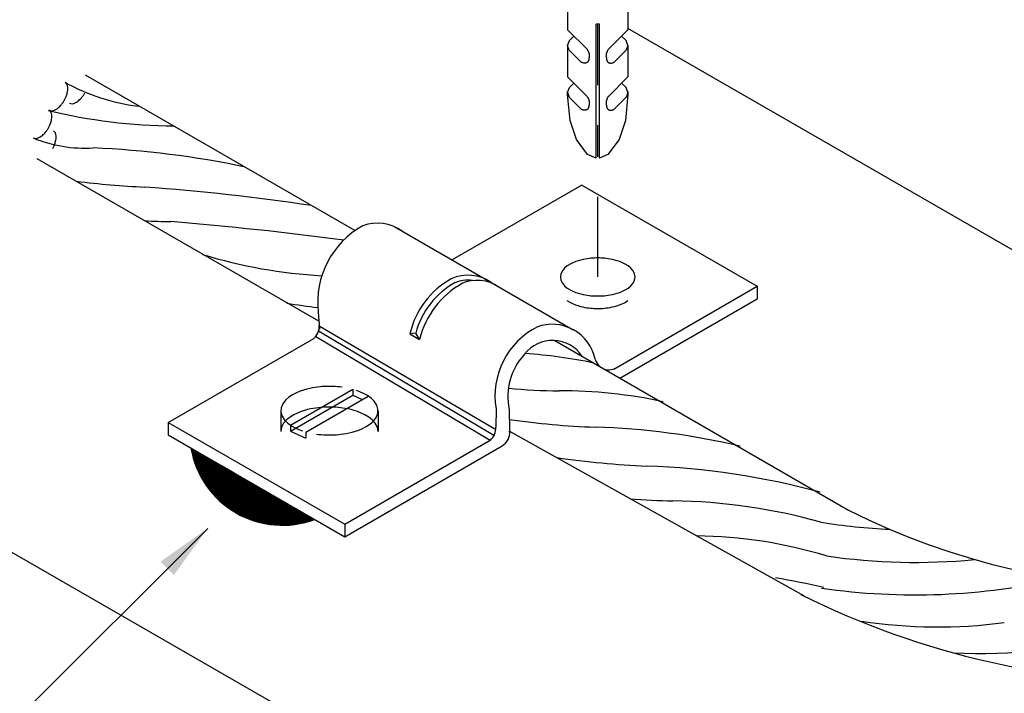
# Model space of a CAD drawing. Header units: millimetres. Extents: x 659 to 1031, y -73 to 11.
# Tile 109 of 141: x 968.12 to 971.23, y -61.32 to -59.18. Entities that reach past the tile are written whole.
import ezdxf

# ---------------------------------------------------------------- set-up
doc = ezdxf.new("R2010")
doc.units = ezdxf.units.MM
doc.header["$MEASUREMENT"] = 0
doc.linetypes.add('DASHDOT', pattern=[2.54, 1.27, -0.635, 0, -0.635])
for name, color, linetype, lineweight in [('C01', 1, 'Continuous', 30), ('C02', 2, 'Continuous', 30), ('C03', 3, 'Continuous', 30)]:
    doc.layers.add(name, color=color, linetype=linetype, lineweight=lineweight)

msp = doc.modelspace()

# ---------------------------------------------------------------- hatches: boundary and pattern name
at = {"layer": 'C02', "linetype": 'Continuous'}
msp.add_hatch(color=2, dxfattribs=at).paths.add_polyline_path([(968.5617, -60.9006), (968.6039, -60.9433), (968.711, -60.7953), (968.5617, -60.9006), (968.5617, -60.9006)])

# ---------------------------------------------------------------- linework, layer by layer
at = {"layer": 'C01', "linetype": 'DASHDOT', "ltscale": 0.2}
msp.add_line((969.9455, -59.9989), (969.9455, -59.1975), dxfattribs=at)
at = {"layer": 'C01'}
for p, q in [((969.0621, -60.1697), (969.6172, -60.4998)), ((969.0641, -60.154), (969.6204, -60.48)), ((969.3698, -60.1771), (969.3511, -60.1785)), ((969.3818, -60.1966), (969.3698, -60.1771)), ((969.0528, -60.1874), (969.6056, -60.5162))]:
    msp.add_line(p, q, dxfattribs=at)
for centre, radius, start, end in [((968.5706, -58.8223), 0.6407, 240.984, 262.826), ((968.6161, -57.7875), 1.7328, 256.308, 269.63), ((968.3235, -59.1525), 0.4383, 247.841, 273.254), ((968.2273, -62.5085), 2.9208, 78.0937, 87.6232), ((968.6493, -56.7928), 2.9244, 263.059, 267.304), ((967.9942, -66.7531), 7.0582, 81.4806, 85.7942), ((968.6153, -58.0157), 1.8079, 266.739, 269.342), ((967.6846, -70.9271), 11.1407, 82.4863, 85.3156), ((969.1602, -58.4081), 1.5891, 252.961, 266.834), ((969.621, -60.2436), 0.26, 119.064, 165.171), ((969.5334, -60.1131), 0.104, 81.0796, 114.006), ((969.3495, -57.7381), 2.3756, 260.607, 262.994), ((969.6144, -61.7864), 1.5481, 78.1193, 86.2678), ((969.8271, -58.7703), 1.5891, 264.07, 269.863), ((969.8267, -61.9075), 1.5481, 77.8403, 90.1268), ((970.0165, -58.1003), 2.3756, 261.509, 268.094), ((969.8625, -62.8266), 2.3533, 76.8877, 88.1717), ((968.9478, -60.4918), 0.2938, 189.649, 290.351), ((968.9478, -60.4918), 0.2932, 189.744, 290.256), ((968.9478, -60.4918), 0.2926, 189.839, 290.161), ((968.9478, -60.4918), 0.292, 189.935, 290.065), ((968.9478, -60.4918), 0.2914, 190.032, 289.968), ((968.9478, -60.4918), 0.2908, 190.129, 289.871), ((968.9478, -60.4918), 0.2903, 190.226, 289.774), ((968.9478, -60.4918), 0.2897, 190.325, 289.675), ((968.9478, -60.4918), 0.2891, 190.423, 289.577), ((968.9478, -60.4918), 0.2885, 190.523, 289.477), ((968.9478, -60.4918), 0.2879, 190.622, 289.378), ((968.9478, -60.4918), 0.2873, 190.723, 289.277), ((968.9478, -60.4918), 0.2867, 190.824, 289.176), ((968.9478, -60.4918), 0.2862, 190.925, 289.075), ((968.9478, -60.4918), 0.2856, 191.027, 288.973), ((968.9478, -60.4918), 0.285, 191.13, 288.87), ((968.9478, -60.4918), 0.2844, 191.233, 288.767), ((968.9478, -60.4918), 0.2838, 191.337, 288.663), ((968.9478, -60.4918), 0.2832, 191.441, 288.559), ((968.9478, -60.4918), 0.2826, 191.546, 288.454), ((968.9478, -60.4918), 0.2821, 191.652, 288.348), ((968.9478, -60.4918), 0.2815, 191.758, 288.242), ((968.9478, -60.4918), 0.2809, 191.865, 288.135), ((968.9478, -60.4918), 0.2803, 191.973, 288.027), ((968.9478, -60.4918), 0.2797, 192.081, 287.919), ((968.9478, -60.4918), 0.2791, 192.189, 287.811), ((968.9478, -60.4918), 0.2785, 192.299, 287.701), ((968.9478, -60.4918), 0.2779, 192.409, 287.591), ((968.9478, -60.4918), 0.2774, 192.52, 287.48), ((968.9478, -60.4918), 0.2768, 192.631, 287.369), ((968.9478, -60.4918), 0.2762, 192.743, 287.257), ((968.9478, -60.4918), 0.2756, 192.856, 287.144), ((968.9478, -60.4918), 0.275, 192.969, 287.031), ((968.9478, -60.4918), 0.2744, 193.083, 286.917), ((968.9478, -60.4918), 0.2738, 193.198, 286.802), ((968.9478, -60.4918), 0.2733, 193.314, 286.686), ((968.9478, -60.4918), 0.2727, 193.43, 286.57), ((968.9478, -60.4918), 0.2721, 193.547, 286.453), ((968.9478, -60.4918), 0.2715, 193.665, 286.335), ((968.9478, -60.4918), 0.2709, 193.783, 286.217), ((968.9478, -60.4918), 0.2703, 193.902, 286.098), ((968.9478, -60.4918), 0.2697, 194.022, 285.978), ((968.9478, -60.4918), 0.2692, 194.143, 285.857), ((968.9478, -60.4918), 0.2686, 194.265, 285.735), ((968.9478, -60.4918), 0.268, 194.387, 285.613), ((968.9478, -60.4918), 0.2674, 194.51, 285.49), ((968.9478, -60.4918), 0.2668, 194.634, 285.366), ((968.9478, -60.4918), 0.2662, 194.759, 285.241), ((968.9478, -60.4918), 0.2656, 194.884, 285.116), ((968.9478, -60.4918), 0.2651, 195.01, 284.99), ((968.9478, -60.4918), 0.2645, 195.138, 284.862), ((968.9478, -60.4918), 0.2639, 195.266, 284.734), ((968.9478, -60.4918), 0.2633, 195.395, 284.605), ((968.9478, -60.4918), 0.2627, 195.524, 284.476), ((968.9478, -60.4918), 0.2621, 195.655, 284.345), ((968.9478, -60.4918), 0.2615, 195.787, 284.213), ((968.9478, -60.4918), 0.2609, 195.919, 284.081), ((968.9478, -60.4918), 0.2604, 196.052, 283.948), ((968.9478, -60.4918), 0.2598, 196.187, 283.813), ((968.9478, -60.4918), 0.2592, 196.322, 283.678), ((968.9478, -60.4918), 0.2586, 196.458, 283.542), ((968.9478, -60.4918), 0.258, 196.595, 283.405), ((968.9478, -60.4918), 0.2574, 196.734, 283.266), ((968.9478, -60.4918), 0.2568, 196.873, 283.127), ((968.9478, -60.4918), 0.2563, 197.013, 282.987), ((968.9478, -60.4918), 0.2557, 197.154, 282.846), ((968.9478, -60.4918), 0.2557, 197.154, 282.846), ((968.9478, -60.4918), 0.2551, 197.296, 282.704), ((968.9478, -60.4918), 0.2545, 197.439, 282.561), ((968.9478, -60.4918), 0.2539, 197.584, 282.416), ((968.9478, -60.4918), 0.2533, 197.729, 282.271), ((968.9478, -60.4918), 0.2527, 197.875, 282.125), ((968.9478, -60.4918), 0.2522, 198.023, 281.977), ((968.9478, -60.4918), 0.2516, 198.172, 281.829), ((968.9478, -60.4918), 0.251, 198.321, 281.679), ((968.9478, -60.4918), 0.2504, 198.472, 281.528), ((968.9478, -60.4918), 0.2498, 198.624, 281.376), ((968.9478, -60.4918), 0.2492, 198.777, 281.223), ((968.9478, -60.4918), 0.2486, 198.932, 281.068), ((968.9478, -60.4918), 0.248, 199.088, 280.912), ((968.9478, -60.4918), 0.2475, 199.244, 280.756), ((968.9478, -60.4918), 0.2469, 199.403, 280.597), ((968.9478, -60.4918), 0.2463, 199.562, 280.438), ((968.9478, -60.4918), 0.2457, 199.723, 280.277), ((968.9478, -60.4918), 0.2451, 199.885, 280.115), ((968.9478, -60.4918), 0.2445, 200.048, 279.952), ((968.9478, -60.4918), 0.2439, 200.213, 279.787), ((968.9478, -60.4918), 0.2434, 200.379, 279.621), ((968.9478, -60.4918), 0.2428, 200.546, 279.454), ((968.9478, -60.4918), 0.2422, 200.715, 279.285), ((968.9478, -60.4918), 0.2416, 200.885, 279.115), ((968.9478, -60.4918), 0.241, 201.057, 278.943), ((968.9478, -60.4918), 0.2404, 201.23, 278.77), ((968.9478, -60.4918), 0.2398, 201.405, 278.595), ((968.9478, -60.4918), 0.2393, 201.581, 278.419), ((968.9478, -60.4918), 0.2387, 201.759, 278.241), ((968.9478, -60.4918), 0.2381, 201.938, 278.062), ((968.9478, -60.4918), 0.2375, 202.119, 277.881), ((968.9478, -60.4918), 0.2369, 202.302, 277.698), ((968.9478, -60.4918), 0.2363, 202.486, 277.514), ((968.9478, -60.4918), 0.2357, 202.672, 277.328), ((968.9478, -60.4918), 0.2351, 202.86, 277.14), ((968.9478, -60.4918), 0.2346, 203.049, 276.951), ((968.9478, -60.4918), 0.234, 203.241, 276.759), ((968.9478, -60.4918), 0.2334, 203.434, 276.566), ((968.9478, -60.4918), 0.2328, 203.629, 276.371), ((968.9478, -60.4918), 0.2322, 203.826, 276.174), ((970.2385, -57.6772), 2.9244, 261.692, 267.304), ((968.9478, -60.4918), 0.2316, 204.025, 275.976), ((968.9478, -60.4918), 0.231, 204.225, 275.775), ((968.9478, -60.4918), 0.2305, 204.428, 275.572), ((968.9478, -60.4918), 0.2299, 204.633, 275.367), ((968.9478, -60.4918), 0.2293, 204.84, 275.16), ((968.9478, -60.4918), 0.2287, 205.049, 274.951), ((968.9478, -60.4918), 0.2281, 205.26, 274.74), ((968.9478, -60.4918), 0.2275, 205.474, 274.526), ((968.9478, -60.4918), 0.2269, 205.689, 274.311), ((968.9478, -60.4918), 0.2264, 205.907, 274.093), ((968.9478, -60.4918), 0.2258, 206.128, 273.872), ((968.9478, -60.4918), 0.2252, 206.351, 273.649), ((968.9478, -60.4918), 0.2246, 206.576, 273.424), ((968.9478, -60.4918), 0.224, 206.804, 273.196), ((968.9478, -60.4918), 0.2234, 207.034, 272.966), ((968.9478, -60.4918), 0.2228, 207.268, 272.732), ((968.9478, -60.4918), 0.2223, 207.504, 272.497), ((968.9478, -60.4918), 0.2217, 207.742, 272.258), ((968.9478, -60.4918), 0.2211, 207.984, 272.016), ((968.9478, -60.4918), 0.2205, 208.228, 271.772), ((968.9478, -60.4918), 0.2199, 208.476, 271.524), ((968.9478, -60.4918), 0.2193, 208.726, 271.274), ((968.9478, -60.4918), 0.2187, 208.98, 271.02), ((968.9478, -60.4918), 0.2181, 209.237, 270.763), ((968.9478, -60.4918), 0.2176, 209.497, 270.503), ((968.9478, -60.4918), 0.217, 209.761, 270.239), ((968.9478, -60.4918), 0.2164, 210.029, 269.971), ((968.9478, -60.4918), 0.2158, 210.3, 269.7), ((968.9478, -60.4918), 0.2152, 210.574, 269.425), ((968.9478, -60.4918), 0.2146, 210.853, 269.147), ((968.9478, -60.4918), 0.214, 211.136, 268.864), ((968.9478, -60.4918), 0.2135, 211.423, 268.577), ((968.9478, -60.4918), 0.2129, 211.714, 268.286), ((968.9478, -60.4918), 0.2123, 212.009, 267.991), ((968.9478, -60.4918), 0.2117, 212.309, 267.691), ((968.9478, -60.4918), 0.2111, 212.614, 267.386), ((968.9478, -60.4918), 0.2105, 212.924, 267.076), ((968.9478, -60.4918), 0.2099, 213.238, 266.762), ((968.9478, -60.4918), 0.2094, 213.558, 266.442), ((968.9478, -60.4918), 0.2088, 213.884, 266.116), ((968.9478, -60.4918), 0.2082, 214.215, 265.785), ((968.9478, -60.4918), 0.2076, 214.552, 265.448), ((968.9478, -60.4918), 0.207, 214.895, 265.105), ((968.9478, -60.4918), 0.2064, 215.244, 264.756), ((968.9478, -60.4918), 0.2058, 215.601, 264.399), ((968.9478, -60.4918), 0.2052, 215.964, 264.036), ((968.9478, -60.4918), 0.2047, 216.335, 263.665), ((968.9478, -60.4918), 0.2041, 216.713, 263.287), ((968.9478, -60.4918), 0.2035, 217.1, 262.9), ((968.9478, -60.4918), 0.2029, 217.495, 262.505), ((968.9478, -60.4918), 0.2023, 217.899, 262.101), ((968.9478, -60.4918), 0.2017, 218.313, 261.687), ((970.0273, -62.9554), 2.3582, 74.7103, 88.2103), ((968.9478, -60.4918), 0.2011, 218.737, 261.263), ((968.9478, -60.4918), 0.2006, 219.171, 260.829), ((968.9478, -60.4918), 0.2, 219.617, 260.383), ((968.9478, -60.4918), 0.1994, 220.076, 259.924), ((968.9478, -60.4918), 0.1988, 220.547, 259.453), ((968.9478, -60.4918), 0.1982, 221.033, 258.967), ((968.9478, -60.4918), 0.1976, 221.534, 258.466), ((968.9478, -60.4918), 0.197, 222.051, 257.949), ((968.9478, -60.4918), 0.1965, 222.587, 257.413), ((968.9478, -60.4918), 0.1959, 223.142, 256.858), ((968.9478, -60.4918), 0.1953, 223.72, 256.28), ((968.9478, -60.4918), 0.1947, 224.321, 255.679), ((968.9478, -60.4918), 0.1941, 224.95, 255.05), ((968.9478, -60.4918), 0.1935, 225.61, 254.39), ((968.9478, -60.4918), 0.1929, 226.305, 253.695), ((968.9478, -60.4918), 0.1924, 227.041, 252.959), ((968.9478, -60.4918), 0.1918, 227.825, 252.175), ((968.9478, -60.4918), 0.1912, 228.668, 251.332), ((968.9478, -60.4918), 0.1906, 229.584, 250.416), ((968.9478, -60.4918), 0.19, 230.595, 249.405), ((968.9478, -60.4918), 0.1894, 231.734, 248.266), ((968.9478, -60.4918), 0.1888, 233.065, 246.935), ((968.9478, -60.4918), 0.1882, 234.731, 245.269), ((968.9478, -60.4918), 0.1877, 237.295, 242.705), ((970.2043, -58.9001), 1.8079, 265.063, 269.342), ((970.155, -62.5598), 1.8521, 74.4363, 89.117), ((970.9509, -58.9553), 1.8447, 260.674, 267.491), ((970.241, -62.296), 1.477, 73.1318, 89.3058), ((970.9509, -58.9553), 1.9477, 261.698, 275.524), ((970.0633, -63.5268), 2.6131, 76.7715, 80.1887), ((970.9509, -58.9553), 2.0506, 261.678, 282.925), ((971.0223, -59.5211), 1.5865, 261.24, 277.614), ((971.1531, -59.6802), 1.5116, 266.9, 287.661)]:
    msp.add_arc(centre, radius, start, end, dxfattribs=at)
at = {"layer": 'C02'}
for p, q in [((969.85, -59.1557), (969.85, -59.2157)), ((970.0411, -59.1557), (970.0411, -59.2157)), ((969.9509, -59.1975), (969.9402, -59.1975)), ((969.9402, -59.6225), (969.9402, -59.1975)), ((969.9509, -59.6225), (969.9509, -59.1975)), ((971.7609, -60.2031), (970.0411, -59.2117)), ((969.85, -59.2157), (969.9118, -59.2775)), ((970.0411, -59.2157), (969.9793, -59.2775)), ((969.85, -59.2654), (969.85, -59.3648)), ((970.0411, -59.2654), (970.0411, -59.3648)), ((969.8552, -59.2799), (969.8942, -59.319)), ((970.0359, -59.2799), (969.9969, -59.319)), ((969.1771, -59.852), (968.3243, -59.3597)), ((969.85, -59.3648), (969.9118, -59.4266)), ((970.0411, -59.3648), (969.9793, -59.4266)), ((969.8552, -59.429), (969.8942, -59.4681)), ((970.0359, -59.429), (969.9969, -59.4681)), ((969.0629, -60.1385), (968.1717, -59.6241)), ((971.7609, -62.9868), (966.2735, -59.8235)), ((969.3511, -60.1785), (969.3818, -60.1966)), ((969.8094, -60.2001), (970.7398, -60.7372)), ((968.9734, -60.4686), (969.1707, -60.3547)), ((969.1707, -60.3547), (969.1707, -60.3737)), ((968.9734, -60.4876), (969.1707, -60.3737)), ((969.0218, -60.49), (969.219, -60.3762)), ((969.1707, -60.3737), (969.2004, -60.387)), ((968.9422, -60.4224), (968.9422, -60.488)), ((969.2503, -60.4224), (969.2503, -60.488)), ((968.9734, -60.4686), (968.9734, -60.4876)), ((968.9734, -60.4876), (969.0218, -60.5091)), ((969.0218, -60.49), (969.0218, -60.5091)), ((969.6668, -60.4873), (970.5987, -61.0094)), ((968.711, -60.7953), (967.6789, -61.8274))]:
    msp.add_line(p, q, dxfattribs=at)
for points in [[(969.85, -59.2654), (969.8559, -59.2493), (969.8559, -59.2493), (969.8704, -59.2361), (969.8704, -59.2361)], [(970.0411, -59.2654), (970.0352, -59.2493), (970.0352, -59.2493), (970.0207, -59.2361), (970.0207, -59.2361)], [(969.8552, -59.2799), (969.85, -59.2654), (969.85, -59.2654)], [(970.0411, -59.2654), (970.0359, -59.2799), (970.0359, -59.2799)], [(969.9118, -59.2775), (969.9124, -59.2784), (969.9134, -59.28), (969.9141, -59.2814), (969.9148, -59.2826), (969.9153, -59.2838), (969.9158, -59.2849), (969.9163, -59.2858), (969.9167, -59.2867), (969.917, -59.2875), (969.9173, -59.2883), (969.9175, -59.2891), (969.9177, -59.2898), (969.9179, -59.2905), (969.918, -59.2912), (969.9181, -59.2919), (969.9183, -59.2927), (969.9184, -59.2935), (969.9185, -59.2943), (969.9186, -59.2951), (969.9186, -59.296), (969.9188, -59.2968), (969.9188, -59.2977), (969.9188, -59.2986), (969.9188, -59.2995), (969.9186, -59.3004), (969.9185, -59.3013), (969.9185, -59.3022), (969.9184, -59.3032), (969.9183, -59.3041), (969.9181, -59.305), (969.9179, -59.3058), (969.9178, -59.3067), (969.9177, -59.3075), (969.9175, -59.3084), (969.9174, -59.3092), (969.9172, -59.31), (969.917, -59.3108), (969.9168, -59.3116), (969.9167, -59.3123), (969.9164, -59.313), (969.9162, -59.3138), (969.9158, -59.3144), (969.9156, -59.3151), (969.9152, -59.3157), (969.9148, -59.3163), (969.9146, -59.3169), (969.9141, -59.3174), (969.9138, -59.3179), (969.9134, -59.3183), (969.913, -59.3187), (969.9125, -59.319), (969.912, -59.3193), (969.9117, -59.3196), (969.9112, -59.3199), (969.9107, -59.3201), (969.9102, -59.3203), (969.9097, -59.3204), (969.9092, -59.3206), (969.9086, -59.3207), (969.908, -59.3208), (969.9074, -59.3209), (969.9067, -59.321), (969.9058, -59.3211), (969.905, -59.3212), (969.904, -59.3212), (969.9028, -59.3212), (969.9014, -59.321), (969.9, -59.3208), (969.8982, -59.3204), (969.8964, -59.3198), (969.8942, -59.319)], [(969.9793, -59.2775), (969.9787, -59.2784), (969.9777, -59.28), (969.977, -59.2814), (969.9763, -59.2826), (969.9756, -59.2838), (969.9752, -59.2849), (969.9748, -59.2858), (969.9744, -59.2867), (969.9741, -59.2875), (969.9738, -59.2883), (969.9736, -59.2891), (969.9733, -59.2898), (969.9732, -59.2905), (969.973, -59.2912), (969.9728, -59.2919), (969.9727, -59.2927), (969.9726, -59.2935), (969.9726, -59.2943), (969.9725, -59.2951), (969.9723, -59.296), (969.9723, -59.2968), (969.9723, -59.2977), (969.9723, -59.2986), (969.9723, -59.2995), (969.9725, -59.3004), (969.9725, -59.3013), (969.9726, -59.3022), (969.9727, -59.3032), (969.9728, -59.3041), (969.973, -59.305), (969.9731, -59.3058), (969.9732, -59.3067), (969.9734, -59.3075), (969.9736, -59.3084), (969.9737, -59.3092), (969.9738, -59.31), (969.9741, -59.3108), (969.9742, -59.3116), (969.9744, -59.3123), (969.9747, -59.313), (969.9749, -59.3138), (969.9752, -59.3144), (969.9755, -59.3151), (969.9758, -59.3157), (969.9761, -59.3163), (969.9765, -59.3169), (969.9769, -59.3174), (969.9772, -59.3179), (969.9777, -59.3183), (969.9781, -59.3187), (969.9786, -59.319), (969.9789, -59.3193), (969.9794, -59.3196), (969.9799, -59.3199), (969.9804, -59.3201), (969.9809, -59.3203), (969.9814, -59.3204), (969.9819, -59.3206), (969.9824, -59.3207), (969.983, -59.3208), (969.9837, -59.3209), (969.9844, -59.321), (969.9852, -59.3211), (969.9861, -59.3212), (969.9871, -59.3212), (969.9883, -59.3212), (969.9896, -59.321), (969.991, -59.3208), (969.9927, -59.3204), (969.9947, -59.3198), (969.9969, -59.319)], [(968.2087, -59.4709), (968.2128, -59.4725), (968.2175, -59.4727), (968.2221, -59.4719), (968.2265, -59.4702), (968.2305, -59.4681), (968.2342, -59.4657), (968.2374, -59.4632), (968.2402, -59.4607), (968.2426, -59.4584), (968.2448, -59.456), (968.2469, -59.4538), (968.2486, -59.4517), (968.2502, -59.4496), (968.2516, -59.4475), (968.2531, -59.4456), (968.2543, -59.4436), (968.2555, -59.4416), (968.2566, -59.4397), (968.2579, -59.4377), (968.2588, -59.4357), (968.2599, -59.4336), (968.2609, -59.4314), (968.262, -59.4291), (968.263, -59.4267), (968.264, -59.4241), (968.2649, -59.4213), (968.2658, -59.4182), (968.2667, -59.4148), (968.2674, -59.4112), (968.268, -59.4072), (968.2682, -59.4029), (968.268, -59.3983), (968.2673, -59.3936), (968.2657, -59.3892), (968.2631, -59.3853), (968.2597, -59.3825)], [(969.85, -59.4145), (969.8559, -59.3984), (969.8559, -59.3984), (969.8704, -59.3852), (969.8704, -59.3852)], [(970.0411, -59.4145), (970.0352, -59.3984), (970.0352, -59.3984), (970.0207, -59.3852), (970.0207, -59.3852)], [(968.2732, -59.4481), (968.2776, -59.4497), (968.2824, -59.4499), (968.2873, -59.4489), (968.2918, -59.4471), (968.296, -59.4448), (968.2996, -59.4423), (968.3029, -59.4396), (968.3057, -59.4371), (968.3082, -59.4346), (968.3104, -59.4322), (968.3123, -59.4299), (968.314, -59.4277), (968.3156, -59.4256), (968.3171, -59.4235), (968.3185, -59.4214), (968.3198, -59.4194), (968.321, -59.4174), (968.3222, -59.4153)], [(969.9402, -59.6225), (969.9135, -59.6107), (969.9135, -59.6107), (969.878, -59.5636), (969.878, -59.5636), (969.858, -59.5026), (969.858, -59.5026), (969.8499, -59.4207), (969.8499, -59.4207), (969.85, -59.4117), (969.8502, -59.4119)], [(969.85, -59.4117), (969.8502, -59.4119), (969.8502, -59.4119)], [(969.85, -59.4145), (969.8552, -59.429), (969.8552, -59.429)], [(969.9118, -59.4266), (969.9134, -59.4291), (969.9141, -59.4305), (969.9148, -59.4318), (969.9153, -59.4329), (969.9158, -59.434), (969.9163, -59.4349), (969.9167, -59.4358), (969.917, -59.4366), (969.9173, -59.4374), (969.9175, -59.4382), (969.9177, -59.4389), (969.9179, -59.4396), (969.918, -59.4403), (969.9181, -59.441), (969.9183, -59.4418), (969.9184, -59.4426), (969.9185, -59.4434), (969.9186, -59.4442), (969.9186, -59.4451), (969.9188, -59.4459), (969.9188, -59.4468), (969.9188, -59.4477), (969.9188, -59.4486), (969.9186, -59.4495), (969.9185, -59.4504), (969.9185, -59.4513), (969.9184, -59.4523), (969.9183, -59.4532), (969.9181, -59.4541), (969.9179, -59.4549), (969.9178, -59.4558), (969.9177, -59.4567), (969.9175, -59.4575), (969.9174, -59.4583), (969.9172, -59.4591), (969.917, -59.4599), (969.9168, -59.4607), (969.9167, -59.4614), (969.9164, -59.4622), (969.9162, -59.4629), (969.9158, -59.4636), (969.9156, -59.4642), (969.9152, -59.4648), (969.9148, -59.4654), (969.9146, -59.466), (969.9141, -59.4665), (969.9138, -59.467), (969.9134, -59.4674), (969.913, -59.4678), (969.9125, -59.4681), (969.912, -59.4684), (969.9117, -59.4687), (969.9112, -59.469), (969.9107, -59.4692), (969.9102, -59.4694), (969.9097, -59.4695), (969.9092, -59.4697), (969.9086, -59.4698), (969.908, -59.4699), (969.9074, -59.47), (969.9067, -59.4701), (969.9058, -59.4702), (969.905, -59.4703), (969.904, -59.4703), (969.9028, -59.4703), (969.9014, -59.4701), (969.9, -59.4699), (969.8982, -59.4695), (969.8964, -59.4689), (969.8942, -59.4681)], [(970.0409, -59.4118), (970.0411, -59.4117), (970.0411, -59.4207), (970.0331, -59.5026), (970.0331, -59.5026), (970.0131, -59.5636), (970.0131, -59.5636), (969.9775, -59.6107), (969.9775, -59.6107), (969.9509, -59.6225), (969.9509, -59.6225)], [(969.9793, -59.4266), (969.9787, -59.4275), (969.9777, -59.4291), (969.977, -59.4305), (969.9763, -59.4318), (969.9756, -59.4329), (969.9752, -59.434), (969.9748, -59.4349), (969.9744, -59.4358), (969.9741, -59.4366), (969.9738, -59.4374), (969.9736, -59.4382), (969.9733, -59.4389), (969.9732, -59.4396), (969.973, -59.4403), (969.9728, -59.441), (969.9727, -59.4418), (969.9726, -59.4426), (969.9726, -59.4434), (969.9725, -59.4442), (969.9723, -59.4451), (969.9723, -59.4459), (969.9723, -59.4468), (969.9723, -59.4477), (969.9723, -59.4486), (969.9725, -59.4495), (969.9725, -59.4504), (969.9726, -59.4513), (969.9727, -59.4523), (969.9728, -59.4532), (969.973, -59.4541), (969.9731, -59.4549), (969.9732, -59.4558), (969.9734, -59.4567), (969.9736, -59.4575), (969.9737, -59.4583), (969.9738, -59.4591), (969.9741, -59.4599), (969.9742, -59.4607), (969.9744, -59.4614), (969.9747, -59.4622), (969.9749, -59.4629), (969.9752, -59.4636), (969.9755, -59.4642), (969.9758, -59.4648), (969.9761, -59.4654), (969.9765, -59.466), (969.9769, -59.4665), (969.9772, -59.467), (969.9777, -59.4674), (969.9781, -59.4678), (969.9786, -59.4681), (969.9789, -59.4684), (969.9794, -59.4687), (969.9799, -59.469), (969.9804, -59.4692), (969.9809, -59.4694), (969.9814, -59.4695), (969.9819, -59.4697), (969.9824, -59.4698), (969.983, -59.4699), (969.9837, -59.47), (969.9844, -59.4701), (969.9852, -59.4702), (969.9861, -59.4703), (969.9871, -59.4703), (969.9883, -59.4703), (969.9896, -59.4701), (969.991, -59.4699), (969.9927, -59.4695), (969.9947, -59.4689), (969.9969, -59.4681)], [(970.0359, -59.429), (970.0373, -59.4278), (970.0373, -59.4278), (970.0359, -59.429)], [(970.0373, -59.4278), (970.0411, -59.4145), (970.0411, -59.4145)], [(968.1584, -59.5585), (968.1627, -59.5601), (968.1674, -59.5602), (968.1722, -59.5593), (968.1767, -59.5575), (968.1808, -59.5553), (968.1844, -59.5528), (968.1877, -59.5502), (968.1905, -59.5477), (968.1929, -59.5453), (968.1951, -59.5429), (968.1971, -59.5406), (968.1988, -59.5384), (968.2004, -59.5364), (968.2018, -59.5343), (968.2032, -59.5323), (968.2045, -59.5303), (968.2057, -59.5283), (968.2068, -59.5262), (968.2081, -59.5242), (968.209, -59.522), (968.2101, -59.5198), (968.2112, -59.5176), (968.2122, -59.5151), (968.2133, -59.5125), (968.2143, -59.5096), (968.2151, -59.5066), (968.2161, -59.5032), (968.2169, -59.4995), (968.2175, -59.4955), (968.2178, -59.4911), (968.2177, -59.4864), (968.217, -59.4816), (968.2154, -59.477), (968.2128, -59.473), (968.2093, -59.4701)], [(968.2204, -59.5917), (968.2215, -59.5897), (968.2226, -59.5875), (968.2237, -59.5853), (968.2247, -59.583), (968.2258, -59.5806), (968.2267, -59.5779), (968.2277, -59.5751), (968.2287, -59.5721), (968.2295, -59.5687), (968.2303, -59.565), (968.2309, -59.561), (968.2313, -59.5566), (968.2311, -59.5519), (968.2303, -59.5471), (968.2288, -59.5425), (968.2263, -59.5386), (968.2227, -59.5357)], [(969.1371, -60.3481), (969.1294, -60.3472), (969.1221, -60.3464), (969.1149, -60.3459), (969.1081, -60.3456), (969.1013, -60.3454), (969.0944, -60.3453), (969.0877, -60.3455), (969.0809, -60.3457), (969.0738, -60.3461), (969.0666, -60.3468), (969.059, -60.3476), (969.0512, -60.3487), (969.0428, -60.3501), (969.0339, -60.3519), (969.0243, -60.3542), (969.0141, -60.3572), (969.0032, -60.361), (968.9916, -60.3658), (968.9797, -60.372), (968.9678, -60.3798), (968.9571, -60.3895), (968.9484, -60.4009), (968.9433, -60.4136), (968.9426, -60.4271), (968.9465, -60.4402), (968.9542, -60.4521), (968.9645, -60.4623), (968.9761, -60.4706), (968.9881, -60.4772), (968.9998, -60.4824), (969.0109, -60.4865)], [(969.0554, -60.4966), (969.063, -60.4976), (969.0705, -60.4983), (969.0776, -60.4988), (969.0844, -60.4991), (969.0912, -60.4993), (969.0981, -60.4994), (969.1048, -60.4993), (969.1116, -60.499), (969.1187, -60.4986), (969.1259, -60.4979), (969.1335, -60.4971), (969.1413, -60.496), (969.1497, -60.4946), (969.1586, -60.4928), (969.1681, -60.4905), (969.1784, -60.4875), (969.1893, -60.4838), (969.2009, -60.4789), (969.2128, -60.4727), (969.2247, -60.4649), (969.2354, -60.4553), (969.2441, -60.4439), (969.2492, -60.4311), (969.2499, -60.4176), (969.246, -60.4045), (969.2383, -60.3926), (969.228, -60.3825), (969.2164, -60.3741), (969.2044, -60.3675), (969.1927, -60.3623), (969.1816, -60.3582)], [(969.2502, -60.488), (969.248, -60.4748), (969.2415, -60.4624), (969.232, -60.4517), (969.2208, -60.4427), (969.2089, -60.4355), (969.1971, -60.4298), (969.1857, -60.4253), (969.1751, -60.4219), (969.1651, -60.4191), (969.1558, -60.417), (969.1471, -60.4153), (969.139, -60.414), (969.1313, -60.413), (969.1238, -60.4122), (969.1168, -60.4117), (969.1098, -60.4113), (969.103, -60.4111), (969.0962, -60.411), (969.0895, -60.4111), (969.0827, -60.4113), (969.0757, -60.4117), (969.0687, -60.4122), (969.0612, -60.413), (969.0535, -60.414), (969.0453, -60.4153), (969.0367, -60.417), (969.0274, -60.4191), (969.0174, -60.4219), (969.0068, -60.4253), (968.9954, -60.4298), (968.9836, -60.4355), (968.9717, -60.4427), (968.9605, -60.4517), (968.951, -60.4624), (968.9445, -60.4748), (968.9423, -60.488)]]:
    msp.add_lwpolyline(points, dxfattribs=at)
for centre, radius, start, end in [((969.5348, -60.1228), 0.1296, 55.7032, 114.006), ((969.6144, -60.2405), 0.2706, 119.273, 166.752), ((969.6518, -60.2618), 0.2777, 119.064, 166.434), ((969.564, -60.1313), 0.1218, 55.7032, 114.006), ((971.7609, -58.7249), 2.2566, 243.093, 298.791), ((971.7609, -58.6708), 2.6115, 243.334, 298.791)]:
    msp.add_arc(centre, radius, start, end, dxfattribs=at)
at = {"layer": 'C03'}
for p, q in [((969.8951, -59.7076), (969.4844, -59.9447)), ((969.8951, -59.7076), (970.4506, -60.0283)), ((969.3029, -59.8399), (969.8677, -60.166)), ((969.9965, -60.2905), (970.4505, -60.0283)), ((970.4506, -60.0283), (970.4506, -60.0676)), ((970.0153, -60.3189), (970.4506, -60.0676)), ((969.0611, -60.1104), (969.0645, -60.1643)), ((968.5862, -60.4596), (969.0471, -60.1936)), ((969.6237, -60.4167), (969.6226, -60.4747)), ((969.665, -60.4185), (969.6668, -60.4873)), ((968.5862, -60.4596), (969.145, -60.7822)), ((968.5862, -60.4596), (968.5862, -60.4994)), ((968.5862, -60.4994), (969.1446, -60.8218)), ((969.145, -60.7821), (969.6056, -60.5162)), ((969.1446, -60.8218), (969.6426, -60.5337)), ((969.145, -60.782), (969.145, -60.8213))]:
    msp.add_line(p, q, dxfattribs=at)
for points in [[(970.0638, -59.9989), (970.0621, -59.9887), (970.0573, -59.9792), (970.0501, -59.9708), (970.0417, -59.9639), (970.0328, -59.9582), (970.0237, -59.9537), (970.0151, -59.9502), (970.0069, -59.9474), (969.9992, -59.9452), (969.992, -59.9435), (969.9853, -59.9421), (969.9788, -59.9411), (969.9728, -59.9403), (969.9671, -59.9396), (969.9615, -59.9392), (969.9561, -59.9389), (969.9507, -59.9387), (969.9455, -59.9387), (969.9402, -59.9387), (969.9349, -59.9389), (969.9295, -59.9392), (969.9239, -59.9396), (969.9181, -59.9403), (969.9122, -59.9411), (969.9057, -59.9421), (969.899, -59.9435), (969.8918, -59.9452), (969.8841, -59.9474), (969.8759, -59.9502), (969.8672, -59.9537), (969.8582, -59.9582), (969.8493, -59.9639), (969.8409, -59.9708), (969.8337, -59.9792), (969.8289, -59.9887), (969.8272, -59.9989), (969.8289, -60.0091), (969.8337, -60.0186), (969.8409, -60.027), (969.8493, -60.0339), (969.8582, -60.0396), (969.8672, -60.0441), (969.8759, -60.0476), (969.8841, -60.0504), (969.8918, -60.0526), (969.899, -60.0543), (969.9057, -60.0557), (969.9122, -60.0567), (969.9181, -60.0575), (969.9239, -60.0582), (969.9295, -60.0586), (969.9349, -60.0589), (969.9402, -60.0591), (969.9455, -60.0591), (969.9507, -60.0591), (969.9561, -60.0589), (969.9615, -60.0586), (969.9671, -60.0582), (969.9728, -60.0575), (969.9788, -60.0567), (969.9853, -60.0557), (969.992, -60.0543), (969.9992, -60.0526), (970.0069, -60.0504), (970.0151, -60.0476), (970.0237, -60.0441), (970.0328, -60.0396), (970.0417, -60.0339), (970.0501, -60.027), (970.0573, -60.0186), (970.0621, -60.0091), (970.0638, -59.9989)], [(969.8481, -60.0729), (969.857, -60.0787), (969.866, -60.0832), (969.8748, -60.0869), (969.8831, -60.0897), (969.8908, -60.092), (969.898, -60.0937), (969.9048, -60.0951), (969.9113, -60.0962), (969.9173, -60.097), (969.9232, -60.0976), (969.9288, -60.0981), (969.9341, -60.0984), (969.9395, -60.0986), (969.9448, -60.0987), (969.95, -60.0986), (969.9554, -60.0984), (969.9607, -60.0982), (969.9664, -60.0977), (969.9721, -60.0971), (969.9782, -60.0963), (969.9846, -60.0953), (969.9913, -60.0939), (969.9985, -60.0922), (970.0062, -60.09), (970.0143, -60.0873), (970.023, -60.0838), (970.032, -60.0793), (970.0411, -60.0737)]]:
    msp.add_lwpolyline(points, dxfattribs=at)
for centre, radius, start, end in [((969.3371, -60.0791), 0.2777, 119.064, 186.464), ((969.2481, -59.9624), 0.1342, 54.0828, 110.043), ((969.8014, -60.2872), 0.1385, 11.5477, 110.488), ((969.0129, -60.1554), 0.0513, 311.811, 3.6147), ((969.8665, -60.3761), 0.2462, 116.826, 189.501), ((969.8027, -60.3122), 0.1123, 33.4745, 142.263), ((969.861, -60.3788), 0.2, 137.383, 191.416), ((969.9808, -60.2483), 0.0449, 194.273, 227.359), ((969.9808, -60.2483), 0.0449, 252.641, 290.475), ((969.5715, -60.478), 0.0513, 311.811, 3.6147), ((969.6204, -60.4927), 0.0466, 298.495, 6.6924)]:
    msp.add_arc(centre, radius, start, end, dxfattribs=at)

doc.saveas('drawing.dxf')
